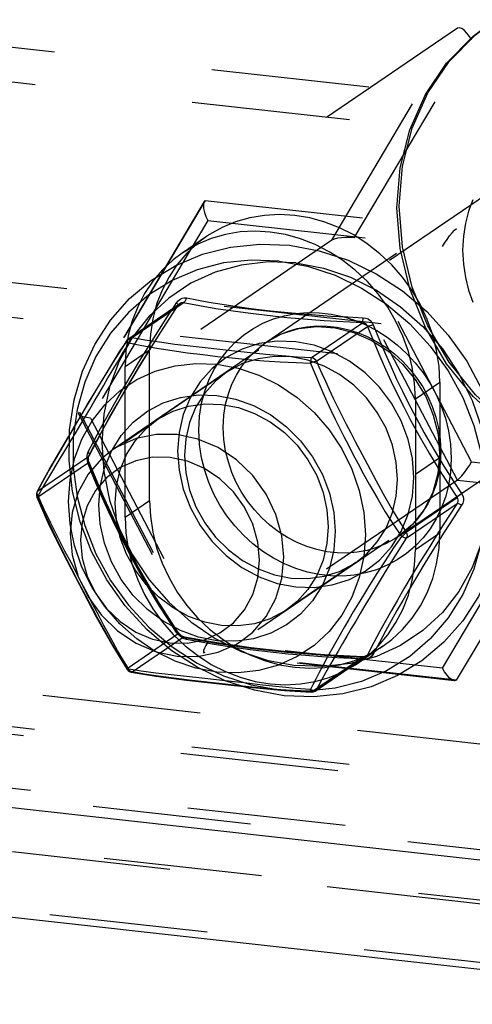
# Model space of a CAD drawing. Header units: inches. Extents: x 0 to 58.6, y -0.2 to 37.9.
# Tile 48 of 66: x 53 to 53.9, y 2.5 to 4.5. Entities that reach past the tile are written whole.
import ezdxf

# ---------------------------------------------------------------- set-up
doc = ezdxf.new("R2010")
doc.units = ezdxf.units.IN
doc.header["$LTSCALE"] = 3.224138
doc.header["$MEASUREMENT"] = 0
doc.linetypes.add('HIDDEN', pattern=[0.2, 0.1, -0.1])
doc.layers.get('0').update_dxf_attribs({"linetype": 'CONTINUOUS'})
doc.layers.add('DEFAULT_2', color=8, linetype='HIDDEN')

msp = doc.modelspace()

# ---------------------------------------------------------------- linework, layer by layer
at = {"color": 7, "linetype": 'CONTINUOUS'}
for p, q in [((53.3516, 4.037), (53.3369, 4.0122)), ((53.3616, 4.0462), (53.3451, 4.031)), ((53.2268, 3.8576), (53.331, 3.9287)), ((53.2339, 3.8593), (53.3376, 3.9301)), ((53.3172, 3.9193), (53.3242, 3.93)), ((53.5993, 3.8186), (53.703, 3.8894)), ((53.6096, 3.8114), (53.7133, 3.8821)), ((53.2686, 3.6818), (53.1929, 3.6302)), ((53.04, 3.5453), (53.0397, 3.5447)), ((53.7923, 3.463), (53.896, 3.5337)), ((53.7923, 3.4507), (53.896, 3.5214)), ((53.1241, 3.3725), (53.1091, 3.4011)), ((53.481, 3.2461), (53.4575, 3.2428)), ((53.6065, 3.1397), (53.7108, 3.2108)), ((53.6096, 3.143), (53.7133, 3.2137)), ((53.7047, 3.2046), (53.7019, 3.2047)), ((53.7047, 3.2046), (53.7045, 3.2065)), ((53.2233, 3.1839), (53.2255, 3.1814))]:
    msp.add_line(p, q, dxfattribs=at)
at = {"color": 3, "linetype": 'CONTINUOUS'}
for p, q in [((54.2587, 2.7605), (48.6731, 3.3826)), ((54.5776, 2.5021), (48.7213, 3.1542))]:
    msp.add_line(p, q, dxfattribs=at)
for points in [[(53.6508, 4.0244), (53.6355, 4.0341), (53.6066, 4.0489), (53.5767, 4.0605), (53.5461, 4.0689), (53.5152, 4.074), (53.4843, 4.0758), (53.4537, 4.0742), (53.4238, 4.0692), (53.3949, 4.0609), (53.3673, 4.0494), (53.3414, 4.0348), (53.3354, 4.0309)], [(53.3354, 4.0309), (53.3173, 4.0173), (53.2954, 3.9971), (53.2819, 3.9813)]]:
    msp.add_lwpolyline(points, dxfattribs=at)
at = {"color": 7, "linetype": 'CONTINUOUS'}
for points in [[(53.106, 3.6614), (53.1061, 3.6717), (53.1154, 3.7326), (53.1327, 3.7908), (53.1577, 3.8451), (53.1898, 3.8946), (53.2286, 3.9386), (53.2733, 3.976), (53.323, 4.0063), (53.3769, 4.029), (53.4342, 4.0435), (53.4936, 4.0497), (53.5541, 4.0472)], [(53.3451, 4.031), (53.3256, 4.0082), (53.3249, 4.0072)], [(53.5541, 4.0472), (53.6146, 4.0362), (53.6739, 4.0168), (53.7309, 3.9893), (53.7847, 3.9543), (53.834, 3.9124), (53.8778, 3.8644), (53.9156, 3.8112), (53.9464, 3.7539), (53.9697, 3.6936), (53.9851, 3.6314), (53.9924, 3.5683), (53.9913, 3.5058), (53.9821, 3.4449), (53.9648, 3.3867), (53.9398, 3.3324), (53.9076, 3.2829), (53.8689, 3.239), (53.8242, 3.2015), (53.7745, 3.1712), (53.7205, 3.1485), (53.6633, 3.134), (53.6039, 3.1279), (53.5433, 3.1303)], [(53.5336, 4.0149), (53.4763, 4.0172), (53.42, 4.0113), (53.3659, 3.9974), (53.3149, 3.9757), (53.268, 3.9466), (53.226, 3.9106), (53.1897, 3.8684), (53.1599, 3.8208), (53.137, 3.7688), (53.1215, 3.7131), (53.117, 3.6802)], [(53.5336, 4.0149), (53.5909, 4.0044), (53.6472, 3.986), (53.7013, 3.9601), (53.7523, 3.927), (53.7993, 3.8874), (53.8412, 3.8421), (53.8775, 3.7918), (53.9074, 3.7376), (53.9302, 3.6804), (53.9457, 3.6213), (53.9536, 3.5615), (53.9536, 3.5019), (53.9457, 3.4438), (53.9302, 3.3881), (53.9074, 3.336), (53.8775, 3.2885), (53.8412, 3.2463), (53.7993, 3.2103), (53.7523, 3.1812), (53.7013, 3.1595), (53.6472, 3.1456), (53.6094, 3.1416)], [(53.3242, 3.93), (53.3275, 3.9342), (53.3314, 3.9373), (53.3355, 3.9393), (53.3399, 3.9402), (53.3444, 3.9399)], [(53.3276, 3.9264), (53.3275, 3.9267), (53.3262, 3.9282), (53.3242, 3.9301)], [(53.3376, 3.9301), (53.3355, 3.9303), (53.3334, 3.9299), (53.3313, 3.9289), (53.331, 3.9287)], [(53.3444, 3.9399), (53.3433, 3.9365), (53.3417, 3.9336), (53.3397, 3.9314), (53.3376, 3.9301)], [(53.703, 3.8894), (53.625, 3.8935), (53.5487, 3.8997), (53.4749, 3.908), (53.4043, 3.9181), (53.3376, 3.9301)], [(53.3444, 3.9399), (53.3657, 3.9358), (53.3897, 3.9316), (53.4168, 3.9271), (53.4474, 3.9225), (53.4807, 3.918), (53.5157, 3.9139)], [(53.5157, 3.9139), (53.5581, 3.9095), (53.5998, 3.906), (53.6386, 3.9032), (53.6734, 3.9012), (53.7047, 3.8998)], [(53.703, 3.8894), (53.7035, 3.8909), (53.704, 3.8932), (53.7044, 3.8963), (53.7047, 3.8998)], [(53.7133, 3.8821), (53.7122, 3.8846), (53.7106, 3.8867), (53.7084, 3.8882), (53.7059, 3.8891), (53.703, 3.8894)], [(53.7047, 3.8998), (53.71, 3.899), (53.7148, 3.8971), (53.7189, 3.8941), (53.7224, 3.8902), (53.7249, 3.8854)], [(53.7249, 3.8855), (53.7215, 3.8842), (53.7182, 3.8832), (53.7154, 3.8824), (53.7133, 3.8821)], [(53.7133, 3.8821), (53.726, 3.8504), (53.7384, 3.8213), (53.7502, 3.7948), (53.7618, 3.7697), (53.7737, 3.7451), (53.7865, 3.7195), (53.8012, 3.6912), (53.8187, 3.6592), (53.8388, 3.6243), (53.8594, 3.5901), (53.8787, 3.5598), (53.896, 3.5337)], [(53.7249, 3.8854), (53.7375, 3.8542), (53.7497, 3.8255), (53.7613, 3.7994), (53.7727, 3.7747), (53.7844, 3.7504), (53.7971, 3.7252), (53.8116, 3.6973), (53.8288, 3.6657), (53.8486, 3.6313), (53.869, 3.5976), (53.8879, 3.5677), (53.905, 3.542)], [(53.2233, 3.854), (53.1942, 3.8084), (53.1612, 3.7544), (53.1272, 3.6973), (53.0936, 3.6405), (53.0632, 3.5877), (53.04, 3.5453)], [(53.0421, 3.5369), (53.0539, 3.5575), (53.0682, 3.5815), (53.083, 3.6061), (53.0968, 3.6289), (53.1089, 3.6489), (53.1195, 3.6666), (53.1292, 3.6828), (53.1384, 3.6983), (53.1475, 3.7137), (53.1566, 3.7293), (53.1657, 3.745), (53.175, 3.761), (53.1844, 3.7771), (53.194, 3.7935), (53.2035, 3.8095), (53.2125, 3.8246), (53.2206, 3.8379), (53.2271, 3.8486)], [(53.2272, 3.8487), (53.225, 3.8507), (53.2236, 3.8525), (53.2232, 3.8537), (53.2233, 3.854)], [(53.2268, 3.8576), (53.2244, 3.8555), (53.2233, 3.854)], [(53.2268, 3.8576), (53.2281, 3.8584), (53.2309, 3.8593), (53.234, 3.8593)], [(53.2271, 3.8486), (53.2533, 3.8432), (53.2839, 3.8378), (53.3154, 3.8328), (53.3467, 3.8284), (53.3774, 3.8245), (53.4076, 3.821), (53.438, 3.8178), (53.4694, 3.8148), (53.5019, 3.8121), (53.5351, 3.8099), (53.5678, 3.8083), (53.5974, 3.8073)], [(53.234, 3.8593), (53.2318, 3.8579), (53.2298, 3.8555), (53.2283, 3.8523), (53.2272, 3.8487)], [(53.2339, 3.8593), (53.2595, 3.8549), (53.2895, 3.8503), (53.3207, 3.8462), (53.3517, 3.8423), (53.3822, 3.8388), (53.4123, 3.8354), (53.4427, 3.8321), (53.4739, 3.8288), (53.5061, 3.8255), (53.5387, 3.8226), (53.5707, 3.8203), (53.5993, 3.8186)], [(53.5974, 3.8074), (53.5977, 3.8112), (53.5982, 3.8145), (53.5987, 3.8171), (53.5994, 3.8186)], [(53.6096, 3.8114), (53.6074, 3.8109), (53.6044, 3.8101), (53.601, 3.8089), (53.5974, 3.8074)], [(53.5994, 3.8186), (53.6024, 3.8179), (53.6053, 3.8163), (53.6077, 3.8141), (53.6096, 3.8114)], [(53.6096, 3.8114), (53.6143, 3.8), (53.6203, 3.786), (53.6274, 3.7703), (53.6352, 3.7533), (53.6436, 3.7358), (53.6523, 3.7182), (53.6611, 3.7007), (53.6701, 3.6831), (53.6792, 3.6655), (53.6884, 3.6478), (53.6977, 3.63), (53.7076, 3.6113), (53.7185, 3.5908), (53.7309, 3.5676), (53.7455, 3.5411), (53.7615, 3.5128), (53.7777, 3.4858), (53.7923, 3.463)], [(53.1041, 3.5254), (53.1072, 3.5697), (53.1163, 3.6123), (53.1314, 3.6526), (53.1521, 3.6895), (53.1779, 3.7225), (53.2085, 3.7507), (53.243, 3.7737), (53.2809, 3.7909), (53.3213, 3.802), (53.3634, 3.8068), (53.4065, 3.8052), (53.4495, 3.7972), (53.4917, 3.783), (53.5321, 3.7629), (53.57, 3.7372), (53.6045, 3.7066), (53.635, 3.6716), (53.6609, 3.6329), (53.6815, 3.5913), (53.6966, 3.5477), (53.7058, 3.503), (53.7089, 3.458)], [(53.5974, 3.8073), (53.6019, 3.7956), (53.6077, 3.7811), (53.6145, 3.7648), (53.6221, 3.7473), (53.6303, 3.7293), (53.6387, 3.7114), (53.6474, 3.6935), (53.6562, 3.6757), (53.6652, 3.6579), (53.6743, 3.6401), (53.6836, 3.6222), (53.6936, 3.6035), (53.7047, 3.5829), (53.7175, 3.5597), (53.7327, 3.5331), (53.7496, 3.5048), (53.7668, 3.4776), (53.7825, 3.4544)], [(53.1929, 3.6302), (53.2115, 3.6598), (53.236, 3.6869), (53.2647, 3.7092), (53.297, 3.7262), (53.332, 3.7373), (53.3688, 3.7424), (53.4065, 3.7413), (53.4442, 3.734), (53.481, 3.7207), (53.516, 3.7018), (53.5483, 3.6776), (53.5769, 3.649), (53.6015, 3.6163), (53.6213, 3.5805), (53.6357, 3.5424), (53.6444, 3.5034), (53.6472, 3.4649)], [(53.5429, 3.412), (53.5388, 3.4559), (53.5266, 3.4994), (53.5066, 3.5408), (53.4795, 3.5782), (53.4465, 3.6102), (53.4088, 3.6353), (53.3678, 3.6528), (53.3252, 3.6619), (53.2826, 3.6623), (53.2417, 3.654), (53.204, 3.6372), (53.1929, 3.6302)], [(53.1929, 3.6302), (53.1709, 3.6126), (53.1439, 3.5812), (53.1238, 3.5443), (53.1116, 3.5035), (53.1076, 3.4605)], [(53.4931, 3.4062), (53.4897, 3.4428), (53.4795, 3.4793), (53.4627, 3.5139), (53.4401, 3.5453), (53.4124, 3.572), (53.3808, 3.5931), (53.3466, 3.6077), (53.3109, 3.6154), (53.2752, 3.6157), (53.241, 3.6087), (53.2094, 3.5946), (53.1817, 3.5741), (53.1591, 3.5478), (53.1423, 3.5168), (53.1321, 3.4827), (53.1287, 3.4468)], [(53.04, 3.5453), (53.0387, 3.5415), (53.0386, 3.5376), (53.0394, 3.5346)], [(53.0421, 3.5369), (53.0403, 3.5357), (53.0395, 3.5348), (53.0394, 3.5346)], [(53.0394, 3.5346), (53.0621, 3.4828), (53.0923, 3.4211), (53.1261, 3.3558), (53.1606, 3.291), (53.194, 3.2313), (53.2233, 3.1839)], [(53.0397, 3.5447), (53.0395, 3.5423), (53.0403, 3.5396), (53.0421, 3.5369)], [(53.1091, 3.4011), (53.0968, 3.4246), (53.0826, 3.4519), (53.0677, 3.4816), (53.0536, 3.5109), (53.0421, 3.5369)], [(53.896, 3.5337), (53.8973, 3.5355), (53.8994, 3.5377), (53.902, 3.5399), (53.905, 3.542)], [(53.896, 3.5214), (53.8974, 3.5239), (53.8981, 3.5265), (53.8981, 3.529), (53.8974, 3.5315), (53.896, 3.5337)], [(53.905, 3.542), (53.9074, 3.5374), (53.9086, 3.5325), (53.9086, 3.5275), (53.9074, 3.5225), (53.905, 3.5178)], [(53.1087, 3.4728), (53.1072, 3.4804), (53.1041, 3.5254)], [(53.896, 3.5214), (53.879, 3.4955), (53.8603, 3.4663), (53.8401, 3.4343), (53.8202, 3.4021), (53.8025, 3.3728), (53.7874, 3.3475), (53.7743, 3.325), (53.7623, 3.3039), (53.7505, 3.2831), (53.7386, 3.2615), (53.7262, 3.2383), (53.7133, 3.2137)], [(53.905, 3.5178), (53.8883, 3.4923), (53.8698, 3.4635), (53.8499, 3.432), (53.8303, 3.4002), (53.8128, 3.3713), (53.798, 3.3463), (53.7851, 3.3242), (53.7732, 3.3034), (53.7616, 3.2828), (53.7499, 3.2615), (53.7376, 3.2387), (53.7249, 3.2145)], [(53.905, 3.5178), (53.902, 3.5195), (53.8994, 3.5207), (53.8973, 3.5213), (53.896, 3.5214)], [(53.1076, 3.4605), (53.1116, 3.4167), (53.1238, 3.3732), (53.1438, 3.3318), (53.1709, 3.2943), (53.204, 3.2624), (53.2417, 3.2372), (53.2826, 3.2197), (53.3252, 3.2106), (53.3678, 3.2102), (53.4088, 3.2186), (53.4465, 3.2354), (53.4575, 3.2424)], [(53.7089, 3.458), (53.7058, 3.4138), (53.6966, 3.3711), (53.6815, 3.3308), (53.6609, 3.2939), (53.635, 3.261), (53.6045, 3.2327), (53.57, 3.2098), (53.5321, 3.1925), (53.4917, 3.1814), (53.4495, 3.1766), (53.4065, 3.1782), (53.3634, 3.1862), (53.3213, 3.2004), (53.2816, 3.2202)], [(53.6472, 3.4649), (53.6444, 3.427), (53.6357, 3.3899), (53.6213, 3.3551), (53.6015, 3.3236), (53.5769, 3.2965), (53.5482, 3.2742), (53.516, 3.2573), (53.481, 3.2461)], [(53.7825, 3.4544), (53.7665, 3.431), (53.749, 3.4048), (53.7323, 3.3789), (53.7175, 3.3554), (53.7049, 3.3351), (53.694, 3.3173), (53.6843, 3.301), (53.6751, 3.2856), (53.6662, 3.2702), (53.6573, 3.2548), (53.6485, 3.2393), (53.6398, 3.2237), (53.6312, 3.2081), (53.6229, 3.1926), (53.615, 3.1776), (53.6079, 3.1639), (53.602, 3.1521), (53.5974, 3.1428)], [(53.7923, 3.4507), (53.7774, 3.4275), (53.761, 3.4014), (53.7451, 3.3755), (53.7309, 3.352), (53.7187, 3.3317), (53.708, 3.3138), (53.6984, 3.2976), (53.6892, 3.2822), (53.6802, 3.267), (53.6712, 3.2517), (53.6623, 3.2365), (53.6534, 3.2212), (53.6446, 3.2061), (53.636, 3.191), (53.6278, 3.1765), (53.6205, 3.1633), (53.6144, 3.1519), (53.6096, 3.143)], [(53.7825, 3.4544), (53.7857, 3.4566), (53.7885, 3.4589), (53.7908, 3.461), (53.7923, 3.463)], [(53.7923, 3.4507), (53.7908, 3.4507), (53.7885, 3.4514), (53.7857, 3.4527), (53.7825, 3.4544)], [(53.7923, 3.463), (53.7935, 3.4599), (53.7939, 3.4566), (53.7935, 3.4535), (53.7923, 3.4507)], [(53.1287, 3.4468), (53.1321, 3.4102), (53.1423, 3.3737), (53.159, 3.339), (53.1817, 3.3077), (53.2094, 3.281), (53.2409, 3.2599), (53.2752, 3.2453), (53.3109, 3.2376), (53.3465, 3.2373), (53.3808, 3.2443), (53.4124, 3.2584), (53.44, 3.2789), (53.4627, 3.3052), (53.4795, 3.3362), (53.4897, 3.3703), (53.4931, 3.4062)], [(53.4575, 3.2424), (53.4795, 3.2599), (53.5066, 3.2913), (53.5266, 3.3283), (53.5388, 3.3691), (53.5429, 3.412)], [(53.2271, 3.184), (53.2206, 3.1944), (53.2128, 3.2075), (53.2041, 3.2225), (53.1948, 3.2389), (53.1854, 3.256), (53.1761, 3.2734), (53.1669, 3.2908), (53.1577, 3.3084), (53.1498, 3.3235)], [(53.7249, 3.2145), (53.7224, 3.2109), (53.7189, 3.2081), (53.7148, 3.206), (53.71, 3.2049), (53.7047, 3.2046)], [(53.7108, 3.2108), (53.7122, 3.212), (53.7133, 3.2137)], [(53.7133, 3.2137), (53.7154, 3.215), (53.7182, 3.2155), (53.7215, 3.2153), (53.7249, 3.2144)], [(53.2233, 3.1839), (53.2236, 3.1836), (53.225, 3.1834), (53.2272, 3.1839)], [(53.2255, 3.1814), (53.2283, 3.1795), (53.2316, 3.1784)], [(53.5974, 3.1428), (53.5669, 3.1451), (53.533, 3.1484), (53.4996, 3.152), (53.4673, 3.1558), (53.4363, 3.1594), (53.4059, 3.1628), (53.3756, 3.1661), (53.3446, 3.1694), (53.3132, 3.1728), (53.2819, 3.1763), (53.2524, 3.1801), (53.2271, 3.184)], [(53.2272, 3.1839), (53.2283, 3.1811), (53.2298, 3.1792), (53.2316, 3.1784)], [(53.2316, 3.1784), (53.282, 3.1701), (53.3445, 3.1619), (53.412, 3.1542), (53.4798, 3.1469)], [(53.5433, 3.1303), (53.4828, 3.1413), (53.459, 3.1491)], [(53.4798, 3.1469), (53.5441, 3.141), (53.5988, 3.1375)], [(53.5974, 3.1427), (53.601, 3.1416), (53.6044, 3.1412), (53.6074, 3.1417), (53.6096, 3.143)], [(53.5988, 3.1375), (53.5982, 3.1382), (53.5977, 3.14), (53.5974, 3.1427)], [(53.5988, 3.1375), (53.6028, 3.138), (53.6065, 3.1397)], [(53.6096, 3.143), (53.6077, 3.1406), (53.6065, 3.1397)]]:
    msp.add_lwpolyline(points, dxfattribs=at)
at = {"layer": 'DEFAULT_2', "color": 8, "linetype": 'HIDDEN'}
for p, q in [((56.2797, 4.0834), (52.1393, 4.5445)), ((53.9007, 4.4901), (53.8964, 4.4891)), ((54.4114, 4.4332), (53.9008, 4.4901)), ((53.8964, 4.4891), (53.3826, 4.1386)), ((53.6403, 4.0577), (53.8964, 4.4891)), ((54.4087, 4.4321), (53.8964, 4.4891)), ((53.6864, 4.0621), (53.9255, 4.4647)), ((54.4035, 4.4115), (53.9255, 4.4647)), ((54.4087, 4.4321), (53.8949, 4.0816)), ((54.0245, 4.1976), (53.2686, 3.6818)), ((53.5063, 3.8494), (54.0153, 4.1967)), ((53.3806, 4.1363), (53.1249, 3.7057)), ((53.3826, 4.1386), (53.1265, 3.7072)), ((53.3826, 4.1386), (53.3807, 4.1364)), ((53.3826, 4.1386), (53.8949, 4.0816)), ((53.3878, 4.0979), (53.3516, 4.037)), ((53.3878, 4.0979), (53.8659, 4.0447)), ((54.151, 3.5931), (53.8949, 4.0816)), ((52.1393, 4.0662), (54.9584, 3.7522)), ((53.6403, 4.0577), (53.1265, 3.7072)), ((53.3851, 4.0648), (53.3354, 4.0309)), ((53.8964, 3.5693), (53.6403, 4.0577)), ((53.9255, 3.6062), (53.6864, 4.0621)), ((54.1049, 3.5888), (53.8659, 4.0447)), ((53.3369, 4.0122), (53.1487, 3.6953)), ((53.2237, 3.8543), (53.3274, 3.9251)), ((53.3274, 3.9251), (53.3278, 3.9253)), ((53.2233, 3.854), (53.2237, 3.8543)), ((53.2268, 3.8576), (53.2268, 3.8576)), ((53.2195, 3.8004), (53.2692, 3.8343)), ((53.2692, 3.5277), (53.2692, 3.8343)), ((54.2892, 3.8097), (53.4575, 3.2424)), ((53.776, 3.4542), (54.285, 3.8015)), ((53.4256, 3.7881), (53.2841, 3.6916)), ((53.8109, 3.7345), (53.8606, 3.7684)), ((53.8606, 3.7684), (53.8606, 3.4618)), ((53.1249, 3.7056), (53.1265, 3.7072)), ((53.1249, 3.703), (53.379, 3.2183)), ((53.1265, 3.7072), (53.3826, 3.2188)), ((53.1487, 3.6953), (53.3878, 3.2394)), ((53.2195, 3.6471), (53.2692, 3.681)), ((53.1917, 3.6283), (53.1929, 3.6302)), ((53.041, 3.5466), (53.1447, 3.6173)), ((53.1458, 3.6187), (53.1447, 3.6173)), ((53.1458, 3.6187), (53.1458, 3.6187)), ((53.8109, 3.5812), (53.8606, 3.6151)), ((53.041, 3.5344), (53.1447, 3.6051)), ((53.1559, 3.5732), (53.1441, 3.6025)), ((53.8659, 3.1862), (54.1049, 3.5888)), ((53.8949, 3.1617), (54.151, 3.5931)), ((53.9255, 3.6062), (54.4035, 3.553)), ((53.8964, 3.5693), (53.3826, 3.2188)), ((53.8964, 3.5693), (54.4087, 3.5123)), ((54.9348, 2.8344), (48.6408, 3.5353)), ((53.041, 3.5466), (53.04, 3.5453)), ((53.2195, 3.4938), (53.2692, 3.5277)), ((54.4087, 3.5123), (53.8949, 3.1617)), ((53.1163, 3.4357), (53.1087, 3.4728)), ((53.8265, 3.4516), (53.8105, 3.4348)), ((53.8109, 3.4279), (53.8606, 3.4618)), ((54.3084, 2.7944), (48.6645, 3.423)), ((53.6895, 3.4013), (53.548, 3.3048)), ((48.6906, 3.2993), (54.5194, 2.6502)), ((54.5923, 2.6339), (48.6924, 3.291)), ((56.5766, 2.738), (51.8436, 3.2651)), ((53.2237, 3.1859), (53.3274, 3.2567)), ((53.2339, 3.1787), (53.3376, 3.2494)), ((53.8659, 3.1862), (53.3878, 3.2394)), ((53.7447, 3.2312), (53.6949, 3.1973)), ((53.3791, 3.2182), (53.3799, 3.2177)), ((53.3799, 3.2177), (53.3826, 3.2188)), ((53.8906, 3.1608), (53.3799, 3.2177)), ((53.8949, 3.1617), (53.3826, 3.2188)), ((53.5993, 3.138), (53.703, 3.2087)), ((53.6852, 3.2012), (53.7128, 3.2127)), ((53.7035, 3.2092), (53.703, 3.2087)), ((53.8949, 3.1617), (53.8906, 3.1608)), ((53.5994, 3.138), (53.5988, 3.1375))]:
    msp.add_line(p, q, dxfattribs=at)
at = {"layer": 'DEFAULT_2', "linetype": 'HIDDEN'}
for p, q in [((54.9584, 4.1596), (52.05, 4.4835)), ((52.05, 4.0052), (54.9584, 3.6813)), ((53.2195, 3.4938), (53.2195, 3.8004)), ((53.8109, 3.7345), (53.8109, 3.4279)), ((48.6684, 3.4047), (54.9348, 2.7068)), ((54.9575, 2.8474), (51.7542, 3.2041)), ((54.6681, 2.5061), (48.7182, 3.1687))]:
    msp.add_line(p, q, dxfattribs=at)
at = {"layer": 'DEFAULT_2', "color": 8, "linetype": 'HIDDEN'}
for points in [[(53.7733, 4.1233), (53.7799, 4.2046), (53.7993, 4.2822), (53.8312, 4.354), (53.8746, 4.4181), (53.9284, 4.4726), (53.9618, 4.498)], [(53.7781, 4.1266), (53.7846, 4.2079), (53.8041, 4.2855), (53.836, 4.3573), (53.8794, 4.4213), (53.9332, 4.4759), (53.9665, 4.5013)], [(53.9255, 4.4647), (53.921, 4.4723), (53.916, 4.4791), (53.9107, 4.4847), (53.9054, 4.4885), (53.9007, 4.4901)], [(53.3807, 4.1364), (53.38, 4.135), (53.3789, 4.1293), (53.3794, 4.1222), (53.3811, 4.1142), (53.384, 4.1059), (53.3878, 4.0979)], [(53.9277, 4.1395), (53.9192, 4.1167), (53.9128, 4.0923), (53.9087, 4.066), (53.9072, 4.0375)], [(53.8606, 3.7684), (53.859, 3.8006), (53.8542, 3.8329), (53.8462, 3.8648), (53.8351, 3.896), (53.821, 3.9261), (53.8042, 3.9549), (53.7847, 3.982), (53.7628, 4.0072), (53.7387, 4.03), (53.7128, 4.0504), (53.6852, 4.0681), (53.6563, 4.0828), (53.6264, 4.0944), (53.5958, 4.1028), (53.5649, 4.108), (53.534, 4.1097), (53.5034, 4.1081), (53.4735, 4.1031), (53.4446, 4.0948), (53.417, 4.0833), (53.3911, 4.0688), (53.3851, 4.0648)], [(54.546, 3.6417), (54.5167, 3.6234), (54.4469, 3.5921), (54.3718, 3.5737), (54.2936, 3.5689), (54.2142, 3.5777), (54.1359, 3.6), (54.0608, 3.6351), (53.991, 3.682), (53.9284, 3.7395), (53.8746, 3.806), (53.8312, 3.8798), (53.7993, 3.9587), (53.7799, 4.0406), (53.7733, 4.1233)], [(54.5508, 3.6449), (54.5215, 3.6267), (54.4517, 3.5953), (54.3766, 3.577), (54.2983, 3.5721), (54.219, 3.581), (54.1407, 3.6032), (54.0656, 3.6383), (53.9958, 3.6853), (53.9332, 3.7428), (53.8794, 3.8093), (53.836, 3.883), (53.8041, 3.9619), (53.7846, 4.0439), (53.7781, 4.1266)], [(53.8659, 4.0447), (53.8703, 4.0518), (53.8753, 4.0592), (53.8806, 4.0663), (53.8859, 4.0728), (53.8908, 4.0781), (53.8949, 4.0816)], [(53.3851, 4.0648), (53.367, 4.0512), (53.3616, 4.0462)], [(53.6864, 4.0621), (53.6779, 4.0628), (53.6689, 4.0629), (53.6601, 4.0625), (53.6519, 4.0615), (53.6451, 4.0599), (53.6403, 4.0577)], [(53.9072, 4.0375), (53.9087, 4.0088), (53.9128, 3.9816), (53.9192, 3.9558), (53.9276, 3.9312)], [(53.5671, 4.0111), (53.5108, 4.0132), (53.4557, 4.0069), (53.4029, 3.9923), (53.3534, 3.9698), (53.3082, 3.9398), (53.2683, 3.9029), (53.2345, 3.8599), (53.2075, 3.8115), (53.1878, 3.759), (53.1758, 3.7032), (53.1718, 3.6453), (53.1758, 3.5865), (53.1878, 3.5281), (53.2075, 3.4711), (53.2345, 3.4167), (53.2683, 3.3662), (53.3082, 3.3204), (53.3534, 3.2803), (53.4029, 3.2468), (53.4557, 3.2205), (53.5108, 3.2019), (53.5671, 3.1915)], [(53.5671, 4.0111), (53.6233, 4.0006), (53.6784, 3.9821), (53.7313, 3.9557), (53.7808, 3.9222), (53.8259, 3.8821), (53.8658, 3.8364), (53.8996, 3.7858), (53.9266, 3.7315), (53.9463, 3.6745), (53.9583, 3.616), (53.9623, 3.5573), (53.9583, 3.4994), (53.9463, 3.4436), (53.9266, 3.391), (53.8996, 3.3427), (53.8658, 3.2996), (53.8259, 3.2627), (53.7808, 3.2327), (53.7313, 3.2102), (53.6784, 3.1957), (53.6233, 3.1894), (53.5671, 3.1915)], [(53.3249, 4.0072), (53.3088, 3.9832), (53.2947, 3.9561), (53.2836, 3.9274), (53.2756, 3.8973)], [(53.331, 3.9287), (53.3293, 3.9273), (53.3274, 3.9251)], [(53.3278, 3.9253), (53.3284, 3.9261), (53.3299, 3.9279), (53.331, 3.9287)], [(53.1441, 3.6267), (53.1557, 3.6487), (53.1694, 3.6742), (53.1853, 3.7031), (53.2024, 3.7331), (53.2188, 3.7613), (53.2336, 3.7863), (53.2474, 3.809), (53.2608, 3.8308), (53.2746, 3.8529), (53.2894, 3.8763), (53.3059, 3.902), (53.3172, 3.9193)], [(53.1447, 3.6173), (53.1564, 3.6397), (53.1703, 3.6655), (53.1865, 3.6948), (53.2038, 3.7253), (53.2204, 3.7538), (53.2355, 3.7792), (53.2494, 3.8022), (53.263, 3.8244), (53.277, 3.8468), (53.292, 3.8705), (53.3088, 3.8966), (53.3274, 3.9251)], [(53.1458, 3.6187), (53.1761, 3.6755), (53.2098, 3.7351), (53.2465, 3.797), (53.286, 3.8606), (53.3278, 3.9253)], [(53.3278, 3.9253), (53.3279, 3.9256), (53.3276, 3.9264)], [(53.3815, 3.7499), (53.39, 3.7727), (53.4004, 3.7939), (53.4128, 3.8139), (53.4271, 3.8325), (53.4432, 3.8493), (53.4608, 3.8643), (53.4799, 3.8774), (53.5003, 3.8884), (53.5218, 3.8972), (53.5442, 3.9038), (53.5673, 3.9082), (53.591, 3.9102), (53.6149, 3.9098), (53.639, 3.9071), (53.6629, 3.9021), (53.6866, 3.8948), (53.7097, 3.8853), (53.7321, 3.8737), (53.7536, 3.86), (53.7739, 3.8445), (53.793, 3.8271)], [(53.2756, 3.8973), (53.2708, 3.8662), (53.2692, 3.8343)], [(53.5063, 3.8494), (53.5145, 3.8547), (53.5321, 3.8642), (53.5506, 3.8718), (53.5699, 3.8775), (53.5898, 3.8812), (53.6102, 3.883), (53.6309, 3.8827), (53.6516, 3.8803), (53.6723, 3.876), (53.6927, 3.8697), (53.7126, 3.8615), (53.7319, 3.8515), (53.7504, 3.8398), (53.768, 3.8263), (53.7844, 3.8114), (53.7996, 3.795), (53.8134, 3.7774), (53.8258, 3.7587), (53.8364, 3.7391), (53.8454, 3.7188), (53.8526, 3.6976), (53.8581, 3.6753), (53.8617, 3.6519), (53.863, 3.6271)], [(53.5063, 3.8494), (53.5383, 3.8668), (53.5733, 3.8777), (53.6101, 3.8818), (53.6477, 3.879), (53.6849, 3.8697), (53.7208, 3.8539), (53.7544, 3.8323), (53.7847, 3.8054)], [(53.041, 3.5466), (53.052, 3.5671), (53.0654, 3.5912), (53.0795, 3.6159), (53.0929, 3.6387), (53.1046, 3.6588), (53.1151, 3.6765), (53.1247, 3.6927), (53.1338, 3.7081), (53.1429, 3.7234), (53.1521, 3.7388), (53.1614, 3.7543), (53.1709, 3.7699), (53.1804, 3.7856), (53.1902, 3.8014), (53.1998, 3.8169), (53.2089, 3.8314), (53.2171, 3.8441), (53.2237, 3.8543)], [(53.2237, 3.8543), (53.2256, 3.8567), (53.2268, 3.8576)], [(53.8078, 3.5745), (53.805, 3.613), (53.7963, 3.652), (53.7819, 3.69), (53.7621, 3.7259), (53.7375, 3.7585), (53.7088, 3.7872), (53.6766, 3.8113), (53.6416, 3.8303), (53.6048, 3.8436), (53.5671, 3.8508), (53.5294, 3.852), (53.4925, 3.8469), (53.4576, 3.8357), (53.4253, 3.8188), (53.3966, 3.7965), (53.3721, 3.7694), (53.3523, 3.7379), (53.3378, 3.703), (53.3292, 3.666), (53.3263, 3.6281)], [(53.469, 3.816), (53.4828, 3.8305), (53.498, 3.8434), (53.5063, 3.8494)], [(53.4193, 3.6765), (53.4206, 3.7011), (53.4242, 3.7238), (53.4297, 3.7448), (53.437, 3.7644), (53.446, 3.7828), (53.4567, 3.8), (53.469, 3.816)], [(53.7746, 3.5706), (53.772, 3.6053), (53.7642, 3.6405), (53.7512, 3.6748), (53.7333, 3.7071), (53.7112, 3.7365), (53.6854, 3.7624), (53.6563, 3.7842), (53.6247, 3.8012), (53.5915, 3.8132), (53.5575, 3.8198), (53.5235, 3.8208), (53.4903, 3.8162), (53.4588, 3.8062), (53.4297, 3.7909), (53.4256, 3.7881)], [(53.793, 3.8271), (53.8106, 3.8082), (53.8267, 3.7877), (53.841, 3.766), (53.8533, 3.7433), (53.8637, 3.7197), (53.8721, 3.6951), (53.8785, 3.6693), (53.8826, 3.6421), (53.8841, 3.6134)], [(53.7847, 3.8054), (53.8107, 3.7741), (53.8319, 3.7391), (53.8474, 3.7016), (53.857, 3.6625), (53.8602, 3.6232)], [(53.4256, 3.7881), (53.4038, 3.7708), (53.3817, 3.7463), (53.3638, 3.718), (53.3508, 3.6865), (53.343, 3.6531), (53.3404, 3.6189)], [(53.3695, 3.6707), (53.371, 3.6992), (53.3751, 3.7255), (53.3815, 3.7499)], [(53.2841, 3.6916), (53.2882, 3.6944), (53.3173, 3.7096), (53.3488, 3.7197), (53.382, 3.7243), (53.416, 3.7233), (53.4501, 3.7167), (53.4833, 3.7047), (53.5148, 3.6876), (53.5439, 3.6659), (53.5697, 3.64), (53.5919, 3.6106), (53.6097, 3.5783), (53.6227, 3.5439), (53.6305, 3.5088), (53.6331, 3.4741)], [(53.1248, 3.7031), (53.1245, 3.7048), (53.1249, 3.7056)], [(53.1487, 3.6953), (53.1409, 3.6964), (53.1341, 3.698), (53.1287, 3.7), (53.1254, 3.7023), (53.1248, 3.7031)], [(53.199, 3.5224), (53.2015, 3.5566), (53.2093, 3.59), (53.2224, 3.6214), (53.2402, 3.6498), (53.2623, 3.6743), (53.2841, 3.6916)], [(53.117, 3.6802), (53.1136, 3.655), (53.1136, 3.5954)], [(53.6627, 3.3739), (53.6387, 3.3742), (53.6146, 3.3769), (53.5907, 3.3819), (53.567, 3.3892), (53.5439, 3.3987), (53.5215, 3.4104), (53.5, 3.424), (53.4797, 3.4396), (53.4606, 3.4569), (53.443, 3.4759), (53.4269, 3.4963), (53.4127, 3.518), (53.4003, 3.5408), (53.3899, 3.5644), (53.3815, 3.589), (53.3751, 3.6148), (53.371, 3.6419), (53.3695, 3.6707)], [(53.7502, 3.4394), (53.7317, 3.4318), (53.7124, 3.4261), (53.6924, 3.4224), (53.6721, 3.4207), (53.6514, 3.421), (53.6307, 3.4233), (53.61, 3.4276), (53.5896, 3.4339), (53.5697, 3.4421), (53.5504, 3.4521), (53.5319, 3.4639), (53.5143, 3.4773), (53.4979, 3.4922), (53.4827, 3.5086), (53.4689, 3.5262), (53.4565, 3.5449), (53.4459, 3.5645), (53.4369, 3.5849), (53.4297, 3.6061), (53.4242, 3.6283), (53.4206, 3.6517), (53.4193, 3.6765)], [(53.1278, 3.4839), (53.1124, 3.5461), (53.1051, 3.6092), (53.106, 3.6614)], [(53.1657, 3.5185), (53.1686, 3.5564), (53.1773, 3.5935), (53.1917, 3.6283)], [(53.3263, 3.6281), (53.3292, 3.5895), (53.3378, 3.5506), (53.3523, 3.5125), (53.3721, 3.4766), (53.3966, 3.444), (53.4253, 3.4154), (53.4575, 3.3912), (53.4925, 3.3723), (53.5293, 3.359), (53.5671, 3.3517), (53.6048, 3.3506), (53.6416, 3.3557), (53.6766, 3.3668), (53.7088, 3.3838), (53.7375, 3.406), (53.762, 3.4332), (53.7819, 3.4646), (53.7963, 3.4995), (53.805, 3.5365), (53.8078, 3.5745)], [(53.1441, 3.6025), (53.1425, 3.6077), (53.1417, 3.6129), (53.1417, 3.6179), (53.1425, 3.6225), (53.1441, 3.6267)], [(53.1447, 3.6173), (53.1441, 3.6154), (53.1438, 3.6131), (53.1438, 3.6105), (53.1441, 3.6078), (53.1447, 3.6051)], [(53.1441, 3.6267), (53.1457, 3.6241), (53.1463, 3.6215), (53.146, 3.6192), (53.1458, 3.6187)], [(53.1463, 3.6047), (53.1457, 3.6064), (53.1449, 3.6099), (53.1446, 3.6131), (53.1449, 3.6158), (53.1454, 3.6179), (53.1458, 3.6187)], [(53.3404, 3.6189), (53.343, 3.5842), (53.3508, 3.549), (53.3638, 3.5147), (53.3817, 3.4824), (53.4038, 3.453), (53.4297, 3.4271), (53.4587, 3.4053), (53.4903, 3.3882), (53.5235, 3.3763), (53.5575, 3.3697), (53.5915, 3.3687), (53.6247, 3.3733), (53.6563, 3.3833), (53.6853, 3.3986), (53.6895, 3.4013)], [(53.863, 3.6271), (53.8617, 3.6025), (53.8581, 3.5798), (53.8526, 3.5588), (53.8453, 3.5392), (53.8363, 3.5208), (53.8256, 3.5036), (53.8133, 3.4876), (53.7995, 3.4731), (53.7843, 3.4602), (53.776, 3.4542)], [(53.8841, 3.6134), (53.8826, 3.5849), (53.8785, 3.5585), (53.8721, 3.5341), (53.8636, 3.5114), (53.8532, 3.4901), (53.8408, 3.4701), (53.8265, 3.4516)], [(53.8602, 3.6232), (53.8566, 3.5827), (53.8461, 3.5444), (53.8288, 3.5094)], [(53.1136, 3.5954), (53.1215, 3.5356), (53.137, 3.4765), (53.1599, 3.4193), (53.1897, 3.3651), (53.226, 3.3148), (53.268, 3.2695), (53.3149, 3.2299)], [(53.1463, 3.6047), (53.1463, 3.6045), (53.1457, 3.6037), (53.1441, 3.6025)], [(53.1447, 3.6051), (53.146, 3.605), (53.1463, 3.6047)], [(53.3274, 3.2567), (53.3089, 3.2845), (53.2923, 3.3107), (53.2774, 3.3351), (53.2636, 3.3586), (53.2501, 3.3822), (53.2364, 3.4072), (53.2216, 3.4354), (53.2051, 3.4681), (53.1876, 3.5048), (53.171, 3.5417), (53.1566, 3.5754), (53.1447, 3.6051)], [(53.3277, 3.2588), (53.2861, 3.3234), (53.2468, 3.391), (53.2102, 3.4609), (53.1766, 3.5323), (53.1463, 3.6047)], [(53.8964, 3.5693), (53.9005, 3.5728), (53.9054, 3.578), (53.9107, 3.5845), (53.916, 3.5917), (53.921, 3.5991), (53.9255, 3.6062)], [(53.3242, 3.2591), (53.3061, 3.2865), (53.2897, 3.3123), (53.275, 3.3364), (53.2613, 3.3595), (53.2481, 3.3828), (53.2346, 3.4075), (53.2199, 3.4352), (53.2037, 3.4675), (53.1864, 3.5036), (53.17, 3.5401), (53.1559, 3.5732)], [(53.6895, 3.4013), (53.7112, 3.4187), (53.7333, 3.4432), (53.7512, 3.4715), (53.7642, 3.503), (53.772, 3.5364), (53.7746, 3.5706)], [(53.041, 3.5344), (53.0398, 3.5374), (53.0394, 3.5407), (53.0398, 3.5438), (53.041, 3.5466)], [(53.0394, 3.5346), (53.0397, 3.5344), (53.041, 3.5344)], [(53.2237, 3.1859), (53.2171, 3.1961), (53.2092, 3.2087), (53.2004, 3.2232), (53.191, 3.2392), (53.1815, 3.2559), (53.172, 3.2729), (53.1626, 3.2901), (53.1533, 3.3074), (53.144, 3.3249), (53.1347, 3.3425), (53.1253, 3.3603), (53.1155, 3.379), (53.1048, 3.3997), (53.0928, 3.4232), (53.0792, 3.4504), (53.065, 3.4798), (53.0518, 3.5089), (53.041, 3.5344)], [(53.2692, 3.5277), (53.2708, 3.4954), (53.2756, 3.4632), (53.2836, 3.4313), (53.2947, 3.4001), (53.3088, 3.37), (53.3256, 3.3412), (53.3451, 3.3141), (53.367, 3.2889), (53.3911, 3.266), (53.417, 3.2457)], [(53.4575, 3.2428), (53.4442, 3.241), (53.4065, 3.2421), (53.3687, 3.2494), (53.3319, 3.2627), (53.2969, 3.2817), (53.2647, 3.3058), (53.236, 3.3345), (53.2115, 3.3671), (53.1917, 3.403), (53.1772, 3.441), (53.1686, 3.48), (53.1657, 3.5185)], [(53.548, 3.3048), (53.5439, 3.3021), (53.5148, 3.2868), (53.4832, 3.2768), (53.45, 3.2722), (53.416, 3.2732), (53.382, 3.2798), (53.3488, 3.2917), (53.3173, 3.3088), (53.2882, 3.3306), (53.2623, 3.3564), (53.2402, 3.3858), (53.2223, 3.4182), (53.2093, 3.4525), (53.2015, 3.4877), (53.199, 3.5224)], [(53.8288, 3.5094), (53.8051, 3.479), (53.776, 3.4542)], [(53.3665, 3.1882), (53.3128, 3.2232), (53.2635, 3.2651), (53.2196, 3.3131), (53.1819, 3.3663), (53.1511, 3.4236), (53.1278, 3.4839)], [(53.6331, 3.4741), (53.6305, 3.4399), (53.6227, 3.4065), (53.6097, 3.375), (53.5919, 3.3467), (53.5697, 3.3222), (53.548, 3.3048)], [(53.7447, 3.2312), (53.7628, 3.2448), (53.7847, 3.2651), (53.8042, 3.2879), (53.821, 3.3129), (53.8351, 3.3399), (53.8462, 3.3687), (53.8542, 3.3988), (53.859, 3.4299), (53.8606, 3.4618)], [(53.776, 3.4542), (53.7678, 3.4489), (53.7502, 3.4394)], [(53.2816, 3.2202), (53.2809, 3.2205), (53.243, 3.2462), (53.2085, 3.2768), (53.1779, 3.3119), (53.1521, 3.3505), (53.1314, 3.3921), (53.1163, 3.4357)], [(53.8105, 3.4348), (53.7928, 3.4197), (53.7737, 3.4067), (53.7533, 3.3957), (53.7318, 3.3868), (53.7094, 3.3802), (53.6863, 3.3759), (53.6627, 3.3739)], [(53.1498, 3.3235), (53.1485, 3.326), (53.1392, 3.3437), (53.1299, 3.3616), (53.1241, 3.3725)], [(53.3242, 3.259), (53.3262, 3.2594), (53.3275, 3.259), (53.3277, 3.2588)], [(53.3444, 3.2447), (53.3399, 3.2461), (53.3355, 3.2483), (53.3314, 3.2512), (53.3275, 3.2549), (53.3242, 3.2591)], [(53.3277, 3.2588), (53.3279, 3.2581), (53.3274, 3.2567)], [(53.3274, 3.2567), (53.3293, 3.2547), (53.3313, 3.2529), (53.3334, 3.2514), (53.3355, 3.2502), (53.3376, 3.2494)], [(53.3401, 3.2496), (53.3391, 3.2499), (53.3367, 3.2508), (53.334, 3.2524), (53.3313, 3.2546), (53.3288, 3.2573), (53.3277, 3.2588)], [(53.3376, 3.2494), (53.3397, 3.2497), (53.3401, 3.2496)], [(53.3376, 3.2494), (53.4042, 3.2374), (53.4748, 3.2273), (53.5486, 3.2191), (53.6249, 3.2129), (53.703, 3.2087)], [(53.7035, 3.2092), (53.6257, 3.2133), (53.5498, 3.2195), (53.4764, 3.2277), (53.4063, 3.2378), (53.3401, 3.2496)], [(53.3401, 3.2496), (53.3417, 3.249), (53.3433, 3.2472), (53.3444, 3.2447)], [(53.3149, 3.2299), (53.3659, 3.1968), (53.42, 3.1709), (53.4763, 3.1525), (53.5336, 3.142)], [(53.4353, 3.229), (53.4005, 3.2345), (53.3705, 3.2397), (53.3444, 3.2447)], [(53.3878, 3.2394), (53.384, 3.2327), (53.3811, 3.2268), (53.3794, 3.222), (53.3789, 3.2189), (53.3791, 3.2182)], [(53.417, 3.2457), (53.4446, 3.228), (53.4735, 3.2133), (53.5034, 3.2017), (53.534, 3.1932), (53.5649, 3.1881), (53.5958, 3.1864), (53.6264, 3.188), (53.6563, 3.193), (53.6852, 3.2012)], [(53.5157, 3.2186), (53.4744, 3.2236), (53.4353, 3.229)], [(53.7128, 3.2127), (53.7387, 3.2273), (53.7447, 3.2312)], [(53.7019, 3.2047), (53.679, 3.2057), (53.651, 3.2072), (53.6202, 3.2092), (53.5867, 3.2118), (53.5515, 3.2149), (53.5157, 3.2186)], [(53.703, 3.2087), (53.7059, 3.209), (53.7084, 3.2096), (53.7106, 3.2107), (53.7108, 3.2108)], [(53.7108, 3.2108), (53.7096, 3.2102), (53.7076, 3.2095), (53.705, 3.2092), (53.7035, 3.2092)], [(53.7045, 3.2065), (53.7044, 3.207), (53.704, 3.2086), (53.7035, 3.2092)], [(53.459, 3.1491), (53.4235, 3.1607), (53.3665, 3.1882)], [(53.2237, 3.1859), (53.2232, 3.1845), (53.2233, 3.1839)], [(53.234, 3.1787), (53.2309, 3.1794), (53.228, 3.181), (53.2256, 3.1832), (53.2237, 3.1859)], [(53.2316, 3.1784), (53.2318, 3.1784), (53.234, 3.1787)], [(53.5993, 3.138), (53.5697, 3.1396), (53.5367, 3.1421), (53.5037, 3.1451), (53.4718, 3.1483), (53.4409, 3.1516), (53.4107, 3.1549), (53.3805, 3.1583), (53.3497, 3.1619), (53.3185, 3.1658), (53.2876, 3.1699), (53.2586, 3.1743), (53.2339, 3.1787)], [(53.8906, 3.1608), (53.8859, 3.1624), (53.8806, 3.1662), (53.8753, 3.1718), (53.8703, 3.1786), (53.8659, 3.1862)], [(53.6094, 3.1416), (53.5909, 3.1397), (53.5336, 3.142)], [(53.6065, 3.1397), (53.6053, 3.139), (53.6024, 3.138), (53.5994, 3.138)]]:
    msp.add_lwpolyline(points, dxfattribs=at)
at = {"layer": 'DEFAULT_2', "linetype": 'HIDDEN'}
for points in [[(53.8109, 3.7345), (53.8093, 3.7667), (53.8045, 3.799), (53.7965, 3.8309), (53.7854, 3.8621), (53.7713, 3.8922), (53.7544, 3.921), (53.735, 3.9481), (53.7131, 3.9733), (53.689, 3.9961), (53.6631, 4.0165), (53.6508, 4.0244)], [(53.2819, 3.9813), (53.2759, 3.9743), (53.2591, 3.9493), (53.245, 3.9222), (53.2339, 3.8935), (53.2259, 3.8634)], [(53.2259, 3.8634), (53.2211, 3.8322), (53.2195, 3.8004)], [(53.2195, 3.4938), (53.2211, 3.4615), (53.2259, 3.4293), (53.2339, 3.3974), (53.245, 3.3662), (53.2591, 3.336), (53.2759, 3.3073), (53.2954, 3.2801), (53.3173, 3.255), (53.3414, 3.2321), (53.3673, 3.2118)], [(53.6949, 3.1973), (53.7131, 3.2109), (53.735, 3.2312), (53.7544, 3.254), (53.7713, 3.279), (53.7854, 3.306), (53.7965, 3.3348), (53.8045, 3.3649), (53.8093, 3.396), (53.8109, 3.4279)], [(53.3673, 3.2118), (53.3949, 3.1941), (53.4238, 3.1794), (53.4537, 3.1678), (53.4843, 3.1593), (53.5152, 3.1542), (53.5461, 3.1525), (53.5767, 3.1541), (53.6066, 3.159), (53.6355, 3.1673), (53.6631, 3.1788)], [(53.6631, 3.1788), (53.689, 3.1934), (53.6949, 3.1973)]]:
    msp.add_lwpolyline(points, dxfattribs=at)

doc.saveas('drawing.dxf')
